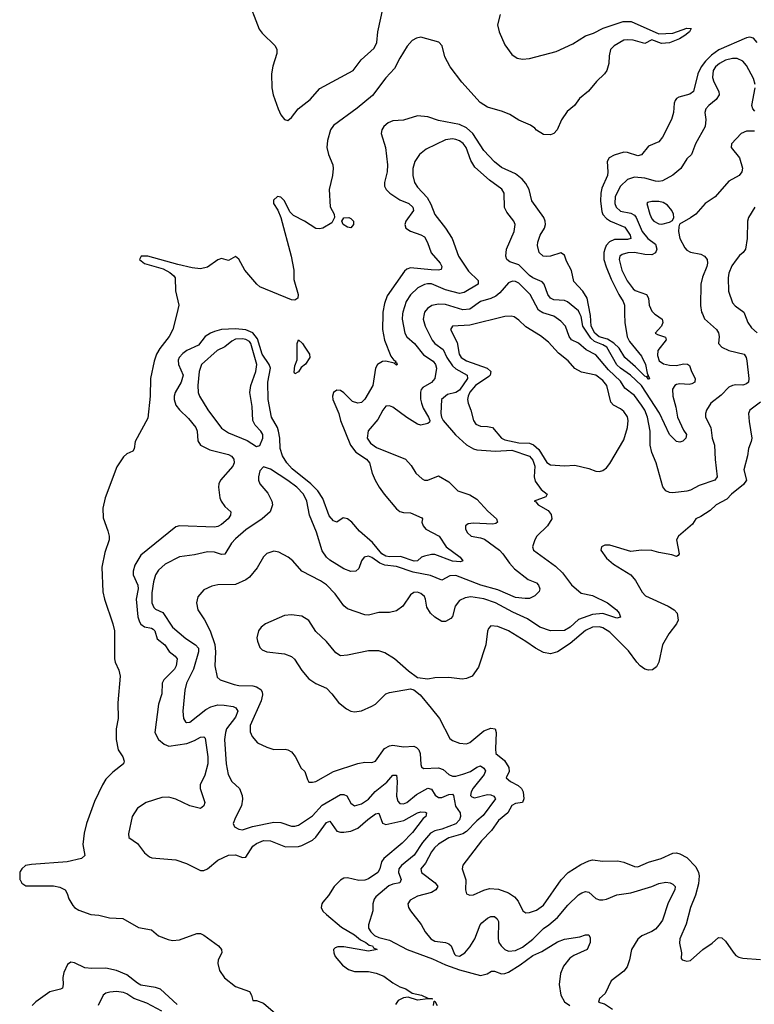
# Model space of a CAD drawing. Header units: inches. Extents: x 1384664 to 1536621, y 460766 to 646467.
# Tile 93 of 256: x 1399997 to 1404195, y 546057 to 551680. Entities that reach past the tile are written whole.
import ezdxf

# ---------------------------------------------------------------- set-up
doc = ezdxf.new("R2010")
doc.units = ezdxf.units.IN
doc.header["$MEASUREMENT"] = 0
for name, color, linetype in [('B3594', 7, 'Continuous'), ('B4504', 7, 'Continuous'), ('B4505', 7, 'Continuous')]:
    doc.layers.add(name, color=color, linetype=linetype)

msp = doc.modelspace()

# ---------------------------------------------------------------- linework, layer by layer
at = {"layer": 'B3594', "color": 5, "elevation": 580}
msp.add_lwpolyline([(1400000, 546814.9), (1399997.3, 546810), (1399998.8, 546770), (1400000, 546767.6)], dxfattribs=at)
at = {"layer": 'B4504', "color": 5}
for points, elevation in [([(1400894.8, 550000), (1400873.2, 549910), (1400850.7, 549870), (1400797.6, 549802.4), (1400779.7, 549770), (1400765.3, 549730), (1400745, 549630), (1400743.3, 549530), (1400730, 549404.7), (1400657.2, 549270), (1400651.3, 549228.7), (1400644.7, 549215.3), (1400610, 549200.5), (1400590, 549183.5), (1400553.3, 549126.7), (1400486.4, 548950), (1400472.9, 548890), (1400474.9, 548834.9), (1400500.8, 548760.8), (1400509.2, 548730), (1400509.3, 548710), (1400483.3, 548636.7), (1400467.3, 548552.7), (1400472.8, 548412.8), (1400481.4, 548370), (1400529.5, 548230), (1400538.5, 548190), (1400539.3, 548030), (1400542.7, 548010), (1400564.5, 547964.5), (1400571.1, 547930), (1400557.8, 547777.8), (1400560.8, 547690), (1400549.3, 547630), (1400548.5, 547568.5), (1400560.6, 547510), (1400586, 547470), (1400594.6, 547445.4), (1400590.4, 547430), (1400530, 547383.1), (1400490, 547342.4), (1400470, 547310.9), (1400424.7, 547215.3), (1400379.1, 547090), (1400365.9, 547034.1), (1400357.8, 546970), (1400370, 546907.6), (1400350.3, 546890), (1400268.9, 546870), (1400064.1, 546855.9), (1400031, 546849), (1400008.8, 546831.2), (1400000, 546814.9)], 580), ([(1402072.1, 550000), (1402070.8, 549910), (1402082.9, 549850), (1402118, 549758), (1402134.9, 549734.9), (1402146, 549730), (1402143.6, 549723.6), (1402150, 549722), (1402154.8, 549710), (1402150, 549706), (1402138, 549718), (1402090, 549729.7), (1402070, 549727.8), (1402042, 549710), (1402030.3, 549689.7), (1402014.9, 549590), (1401970, 549512.6), (1401950, 549493.8), (1401930, 549489.9), (1401900, 549500), (1401850, 549548.8), (1401830, 549562.3), (1401810, 549564.1), (1401791.5, 549550), (1401785.3, 549530), (1401786.6, 549510), (1401821.3, 549430), (1401830.2, 549390), (1401887.2, 549250), (1401918.4, 549210), (1401978.8, 549170), (1401995.6, 549150), (1402011.6, 549090), (1402028.8, 549050), (1402051, 549010), (1402080.6, 548970), (1402150, 548887.2), (1402170, 548870.3), (1402190, 548864.6), (1402230, 548863.2), (1402295.4, 548835.4), (1402299.5, 548830), (1402296.2, 548810), (1402302.3, 548790), (1402318.4, 548770), (1402393.7, 548730), (1402434, 548670), (1402514, 548610), (1402530.3, 548589.7), (1402516.1, 548583.9), (1402470, 548587), (1402370, 548625), (1402350, 548625.2), (1402310, 548615.9), (1402293.7, 548610), (1402270.6, 548589.4), (1402251.6, 548588.4), (1402173.4, 548613.4), (1402110, 548612.1), (1402090, 548616.1), (1402066.4, 548630), (1402014.2, 548694.2), (1401939.6, 548759.6), (1401895, 548810), (1401870, 548829.8), (1401845.9, 548834.1), (1401810, 548811.1), (1401790, 548817.2), (1401766.3, 548846.3), (1401730, 548944.8), (1401700.3, 548990), (1401661.8, 549030), (1401554.7, 549114.7), (1401523.8, 549150), (1401498.7, 549190), (1401486.3, 549230), (1401484.6, 549290), (1401477.2, 549330), (1401470, 549350.6), (1401435.9, 549410), (1401418, 549510), (1401415.7, 549610), (1401430.6, 549690), (1401423.6, 549710), (1401383.5, 549770), (1401356.4, 549856.4), (1401330, 549891.7), (1401290, 549907.9), (1401230, 549915), (1401150, 549910.9), (1401110, 549899.8), (1401086.8, 549890), (1401058.1, 549870), (1401018.3, 549821.7), (1400952.4, 549790), (1400930, 549773.2), (1400908.5, 549750), (1400903.8, 549736.2), (1400905.4, 549710), (1400931.7, 549650), (1400920.5, 549610), (1400885.8, 549550), (1400879.5, 549530), (1400879.5, 549510), (1400890, 549479.2), (1400910, 549451), (1400962.1, 549402.1), (1401003.5, 549350), (1401010.7, 549330), (1401015.4, 549275.4), (1401031.3, 549250), (1401083.5, 549223.5), (1401190, 549196.4), (1401207.3, 549187.3), (1401221.8, 549170), (1401222.7, 549150), (1401214.8, 549130), (1401145.4, 549050), (1401135.4, 549030), (1401133.7, 549010), (1401141.7, 548950), (1401148.6, 548930), (1401170, 548900.2), (1401204.2, 548870), (1401202.8, 548850), (1401188.1, 548830), (1401150, 548796.8), (1401130, 548785.7), (1401110, 548782.4), (1400911.3, 548788.7), (1400890, 548784), (1400690, 548621.1), (1400654.8, 548565.2), (1400645.2, 548530), (1400645.1, 548510), (1400671.9, 548450), (1400673.5, 548430), (1400663.3, 548370), (1400672.7, 548270), (1400681.9, 548241.9), (1400690, 548227.8), (1400710, 548212.6), (1400750, 548205.8), (1400759.7, 548199.7), (1400769.1, 548189.1), (1400783.3, 548143.3), (1400827.6, 548110), (1400851.1, 548071.1), (1400885.5, 548045.5), (1400896.3, 548030), (1400892.3, 547990), (1400882.2, 547970), (1400820.5, 547910), (1400810.8, 547890), (1400809, 547830), (1400791.3, 547770), (1400769.6, 547609.6), (1400790, 547569.4), (1400822.2, 547542.2), (1400850, 547531.8), (1400952.8, 547547.2), (1400997.2, 547562.8), (1401030, 547581.5), (1401050, 547584.6), (1401056.6, 547576.6), (1401073.3, 547470), (1401072.7, 547430), (1401055.2, 547364.8), (1401029.5, 547310), (1401029.5, 547290), (1401055.8, 547210), (1401048.8, 547190), (1401030, 547174.7), (1400970, 547190.4), (1400890, 547227.9), (1400850, 547239.7), (1400810, 547238.7), (1400719.5, 547210), (1400670, 547176.4), (1400641, 547130), (1400619, 547030), (1400622, 547010), (1400670, 546974.6), (1400710, 546921.6), (1400738.3, 546898.3), (1400753.3, 546893.3), (1400890, 546881.3), (1400950, 546861.5), (1401030, 546821.5), (1401050, 546820.8), (1401070, 546831.3), (1401130, 546879.3), (1401190, 546908.7), (1401230, 546910.7), (1401270, 546895.8), (1401290, 546896.9), (1401330, 546960.1), (1401350, 546975.6), (1401390, 546991.5), (1401430, 546991.3), (1401517, 546957), (1401590, 546957.5), (1401610, 546963.3), (1401670, 546994.1), (1401690, 547010.7), (1401750, 547095), (1401770, 547102.8), (1401810, 547045.6), (1401830, 547039), (1401850, 547039), (1401890, 547046), (1401930, 547062.4), (1401986.9, 547113.1), (1402030, 547144.4), (1402050, 547148.9), (1402071.4, 547091.4), (1402090, 547083.1), (1402193.1, 547106.9), (1402270, 547150.1), (1402290, 547156.6), (1402313.9, 547153.9), (1402321.3, 547150), (1402318.9, 547130), (1402302.2, 547117.8), (1402242.6, 547037.4), (1402182, 546978), (1402078.4, 546890), (1402065.5, 546870), (1402056.1, 546830), (1402044.2, 546810), (1401990, 546773.6), (1401970, 546765.4), (1401936.2, 546763.8), (1401870, 546778.6), (1401850, 546776.7), (1401830, 546765.1), (1401794.4, 546730), (1401762.5, 546677.5), (1401730, 546641.1), (1401723.3, 546630), (1401720.8, 546610), (1401729.5, 546589.5), (1401750, 546570.1), (1401836.6, 546496.6), (1401910, 546452.7), (1401944.6, 546424.6), (1401975.8, 546410), (1401995, 546395), (1402013.1, 546390), (1402019, 546379), (1402041, 546370), (1401990, 546359.7), (1401850, 546385.1), (1401815.6, 546384.4), (1401800.5, 546379.5), (1401790.5, 546370), (1401791.8, 546350), (1401800.3, 546330), (1401841.3, 546281.3), (1401876, 546256), (1401910, 546244.1), (1401990, 546244), (1402035.1, 546235.1), (1402078, 546218), (1402130, 546179.5), (1402170, 546156.3), (1402204.5, 546144.5), (1402239.8, 546119.8), (1402294, 546110), (1402330, 546091.3), (1402354, 546090), (1402354, 546086), (1402330, 546088.7), (1402270, 546081.2), (1402218, 546098), (1402190, 546094), (1402160.7, 546079.2), (1402144.4, 546055.6)], 620), ([(1402185.2, 550000), (1402183.4, 549970), (1402197.9, 549890), (1402209.2, 549869.2), (1402253, 549830), (1402305.1, 549765.1), (1402360.2, 549730), (1402374.3, 549710), (1402378.4, 549690), (1402368.7, 549630), (1402350, 549607.7), (1402300.3, 549579.7), (1402291.8, 549568.2), (1402287.9, 549552.1), (1402287.1, 549512.9), (1402292.5, 549490), (1402302.2, 549462.2), (1402333.9, 549410), (1402340.8, 549390), (1402338.6, 549381.4), (1402330, 549373.3), (1402290, 549365.1), (1402270, 549369.7), (1402210, 549407.5), (1402130, 549466.3), (1402110, 549473.9), (1402090, 549472.3), (1402072.1, 549450), (1402043.4, 549396.6), (1401987.8, 549332.2), (1401983.2, 549290), (1402001.1, 549261.1), (1402036.8, 549236.8), (1402201.3, 549170), (1402234.4, 549134.4), (1402260.4, 549090), (1402297.1, 549057.1), (1402310, 549050.3), (1402330, 549050.3), (1402390, 549074.8), (1402450, 549039.8), (1402500.3, 548990), (1402570, 548967.1), (1402610, 548940.7), (1402672.5, 548872.5), (1402721.1, 548830), (1402727.7, 548810), (1402717.5, 548802.5), (1402701.1, 548798.9), (1402590, 548804.8), (1402560.2, 548799.8), (1402544.6, 548790), (1402544.4, 548770), (1402555.6, 548750), (1402578, 548730), (1402630, 548721.2), (1402652.8, 548712.8), (1402739.3, 548650), (1402759, 548630), (1402795.6, 548575.6), (1402824.6, 548544.6), (1402902, 548482), (1402950, 548463), (1402961.6, 548450), (1402970.4, 548430), (1402966.2, 548413.8), (1402940.7, 548390), (1402910, 548375.1), (1402886.2, 548373.8), (1402830, 548380.8), (1402730, 548422.9), (1402632.1, 548450), (1402490, 548505), (1402455.7, 548504.3), (1402410, 548478.8), (1402344.9, 548504.9), (1402245.1, 548525.1), (1402150, 548556.3), (1402084.5, 548564.5), (1402055.4, 548575.4), (1402010, 548607.8), (1401990, 548615.6), (1401966, 548610), (1401951.3, 548588.7), (1401934.5, 548545.5), (1401917.3, 548530), (1401890, 548528.9), (1401850, 548543.4), (1401770, 548593.7), (1401750, 548610.7), (1401725.9, 548645.9), (1401693, 548753), (1401653.2, 548850), (1401637.8, 548930), (1401619.8, 548970), (1401581.4, 549010), (1401530, 549049.1), (1401430, 549113.3), (1401390, 549126.6), (1401370, 549104), (1401361.1, 549070), (1401362.6, 549050), (1401370.4, 549030), (1401415.1, 548975.1), (1401438, 548930), (1401442, 548910), (1401428, 548870), (1401382.6, 548830), (1401290, 548766.6), (1401230, 548714.8), (1401207.7, 548690), (1401170, 548628.2), (1401150, 548625.6), (1401110, 548638.7), (1401070, 548640.2), (1400996.5, 548623.5), (1400910, 548611.5), (1400829.6, 548570.4), (1400790, 548536.4), (1400772.8, 548510), (1400761.7, 548470), (1400753.1, 548406.9), (1400752.3, 548350), (1400763.1, 548323.1), (1400773.6, 548313.6), (1400815.2, 548295.2), (1400870, 548211), (1400946.8, 548146.8), (1401002.2, 548110), (1401018.7, 548090), (1401019.9, 548070), (1400991.2, 547970), (1400950.9, 547890), (1400940.5, 547850), (1400930.2, 547730.2), (1400934.3, 547690), (1400944.9, 547670), (1400950, 547666.5), (1400970, 547668.4), (1401060.2, 547739.8), (1401090, 547755), (1401130, 547766.4), (1401166.1, 547766.1), (1401216.8, 547756.8), (1401233.1, 547750), (1401243.2, 547730), (1401230, 547697.2), (1401179.5, 547630), (1401172.5, 547610), (1401167.9, 547570), (1401177.1, 547430), (1401188.2, 547370), (1401210.2, 547330.2), (1401254, 547290), (1401269.2, 547250), (1401271.4, 547228.6), (1401265.5, 547190), (1401230, 547123.7), (1401217.6, 547090), (1401224.9, 547070), (1401250, 547056.5), (1401270, 547053.8), (1401328, 547072), (1401450, 547097.9), (1401490, 547095), (1401550, 547074.5), (1401570, 547073.7), (1401590, 547079.3), (1401670, 547132.7), (1401726.3, 547193.7), (1401830, 547254.1), (1401850, 547255.7), (1401866.6, 547246.6), (1401890, 547204.6), (1401910, 547191.2), (1401950, 547200.9), (1401990, 547228.7), (1402028, 547272), (1402094.5, 547325.5), (1402130, 547365.5), (1402150, 547364.9), (1402154.4, 547330), (1402150, 547246), (1402157.9, 547217.9), (1402170, 547203.9), (1402190, 547201.8), (1402210, 547208.7), (1402265.5, 547254.5), (1402330, 547290.8), (1402350, 547286), (1402371.4, 547251.4), (1402390, 547238.1), (1402410, 547238), (1402450, 547254.8), (1402470, 547256.8), (1402477.1, 547250), (1402488.2, 547188.2), (1402514.5, 547150), (1402516.8, 547130), (1402510.1, 547110), (1402490, 547087.9), (1402410, 547057.7), (1402370, 547048.2), (1402345, 547035), (1402298.8, 546981.2), (1402250.6, 546909.4), (1402179.6, 546850), (1402164.4, 546830), (1402161.6, 546810), (1402177.7, 546770), (1402169.5, 546750.5), (1402130, 546742.3), (1402107.3, 546732.7), (1402032.2, 546670), (1402022.7, 546657.3), (1402014.7, 546630), (1402015, 546590), (1401991, 546510), (1401991, 546491), (1402003.5, 546470), (1402025.7, 546450), (1402050, 546437.6), (1402110, 546422.6), (1402211.6, 546370), (1402356.4, 546316.4), (1402430, 546281.4), (1402510, 546253.1), (1402630, 546222.1), (1402668.5, 546230), (1402693.4, 546246.6), (1402710, 546246.9), (1402750, 546231.6), (1402770, 546231.9), (1402790, 546240.1), (1402857.1, 546282.9), (1402930, 546335.1), (1402980.7, 546359.3), (1403070, 546413.4), (1403110, 546429), (1403198, 546442), (1403230, 546454.4), (1403250, 546454), (1403257.1, 546437.1), (1403256.4, 546410), (1403239.1, 546370), (1403163.8, 546336.2), (1403140.3, 546319.7), (1403105.3, 546274.7), (1403087, 546233), (1403080.9, 546170), (1403090.1, 546110), (1403110.6, 546070.6), (1403141.6, 546050)], 640), ([(1402309.4, 550000), (1402303.2, 549970), (1402313.8, 549930), (1402354, 549850), (1402369.7, 549829.7), (1402416.7, 549796.7), (1402438.2, 549750), (1402470, 549703.4), (1402490, 549685.7), (1402554.4, 549650), (1402556.1, 549630), (1402510, 549563.4), (1402490, 549550.5), (1402441.1, 549538.8), (1402407.7, 549510), (1402404.7, 549430), (1402407.2, 549410), (1402417.3, 549390), (1402488.2, 549308.2), (1402550, 549251.9), (1402590, 549228.4), (1402610, 549222.7), (1402716.3, 549216.3), (1402810, 549221.4), (1402910, 549188), (1402930, 549164.9), (1402941.3, 549130), (1402937.8, 549070), (1402943.7, 549043.7), (1402976.9, 548996.9), (1403011.3, 548970), (1403004.7, 548955.3), (1402938, 548930), (1402947.1, 548927.1), (1402959.3, 548910), (1403016.3, 548876.3), (1403034.4, 548854.4), (1403038.8, 548830), (1403013.4, 548790), (1402952.9, 548730), (1402940.3, 548710), (1402927, 548670), (1402934, 548650), (1403059.7, 548559.7), (1403100, 548520), (1403150, 548453.2), (1403205.6, 548405.6), (1403270, 548391.1), (1403355.6, 548350), (1403408.2, 548310), (1403423.2, 548290), (1403430, 548267.3), (1403410, 548261.1), (1403330, 548288.2), (1403270, 548283.9), (1403190, 548253.6), (1403142.7, 548210), (1403110, 548191.7), (1403030, 548189.9), (1402970, 548210.4), (1402898.2, 548258.2), (1402815.5, 548295.5), (1402715.3, 548350), (1402650, 548372.9), (1402576.2, 548383.8), (1402542.3, 548377.7), (1402510, 548362.5), (1402485.1, 548330), (1402470, 548272.3), (1402460.4, 548259.6), (1402430, 548242.4), (1402410, 548242.4), (1402370, 548266.9), (1402345.7, 548290), (1402324.5, 548324.5), (1402317.2, 548370), (1402310, 548386.6), (1402290, 548402.4), (1402270, 548409.6), (1402250, 548409.4), (1402230, 548395.1), (1402186, 548330), (1402150, 548303.5), (1402110, 548294), (1402050, 548295), (1401990, 548278.5), (1401970, 548281.8), (1401870, 548315.4), (1401850, 548331.6), (1401800.8, 548400.8), (1401750, 548451.8), (1401715.4, 548475.4), (1401610, 548529.7), (1401558.3, 548590), (1401531.6, 548610), (1401478.2, 548638.2), (1401450, 548644.2), (1401410, 548630.9), (1401390, 548612.6), (1401354.7, 548550), (1401310, 548496.4), (1401290, 548480.8), (1401230, 548454.8), (1401130, 548452.2), (1401095.1, 548444.9), (1401050, 548422.9), (1401016.2, 548383.8), (1401007, 548350), (1401014.9, 548310), (1401053.4, 548253.4), (1401086.5, 548190), (1401112.4, 548112.4), (1401115.8, 548070), (1401113, 547990), (1401125.5, 547925.5), (1401142, 547910), (1401223.2, 547883.2), (1401250, 547878.2), (1401330, 547875.5), (1401350.1, 547870.1), (1401374.6, 547854.6), (1401382, 547842), (1401385.1, 547825.1), (1401377.5, 547790), (1401314.5, 547650), (1401313.8, 547613.8), (1401325.6, 547585.6), (1401355.5, 547550), (1401410, 547524.9), (1401450, 547512.2), (1401513.5, 547513.5), (1401530, 547510.4), (1401550, 547499.3), (1401571.5, 547471.6), (1401606.3, 547406.3), (1401626.7, 547386.7), (1401641.1, 547341.1), (1401650, 547326.4), (1401670, 547324.6), (1401690, 547329.1), (1401790, 547387.1), (1401930, 547432), (1401970, 547439.7), (1402010, 547438.3), (1402030, 547445.7), (1402081.9, 547518.1), (1402110, 547532.6), (1402130, 547536.3), (1402190, 547526.8), (1402250, 547531), (1402264.3, 547524.3), (1402278.9, 547510), (1402286.4, 547490), (1402290, 547426.8), (1402293.7, 547413.7), (1402303.9, 547403.9), (1402390, 547408), (1402417.6, 547397.6), (1402450, 547369.4), (1402470, 547359.2), (1402490, 547358.8), (1402530, 547370.6), (1402572.8, 547387.2), (1402610, 547410.9), (1402630, 547418.2), (1402650, 547405.3), (1402658.7, 547390), (1402651.8, 547370), (1402588.1, 547291.9), (1402577.1, 547270), (1402573.4, 547250), (1402581.2, 547241.2), (1402596.1, 547236.1), (1402670, 547254.1), (1402690, 547253.2), (1402706.3, 547246.3), (1402715.6, 547230), (1402645.8, 547134.2), (1402610, 547104.6), (1402550, 547043.7), (1402529.5, 547030.5), (1402450, 547007), (1402390, 546971.7), (1402367.7, 546950), (1402350, 546927), (1402317, 546863), (1402290.2, 546830), (1402293.8, 546810), (1402372.1, 546750), (1402387.3, 546730), (1402375.9, 546710), (1402350, 546694.7), (1402270, 546674), (1402228.1, 546651.9), (1402215.3, 546630), (1402218.7, 546610), (1402230.3, 546590), (1402291.8, 546511.8), (1402313.7, 546470), (1402346.4, 546430), (1402370, 546418.2), (1402430.2, 546410.2), (1402450, 546402.6), (1402462.6, 546390), (1402482.4, 546342.4), (1402490, 546334.9), (1402510, 546332.2), (1402541.6, 546350), (1402570, 546384.2), (1402597.6, 546430), (1402627.7, 546510), (1402637.3, 546522.7), (1402670, 546548.3), (1402690, 546557.5), (1402710, 546557.6), (1402725.8, 546545.8), (1402733.2, 546530), (1402731.3, 546430), (1402736.1, 546410), (1402748, 546390), (1402770, 546369.3), (1402790, 546360.6), (1402830, 546365), (1402870, 546383.3), (1402930, 546428.6), (1402990, 546489.6), (1403021, 546510), (1403070, 546553.4), (1403130, 546623.5), (1403190, 546682), (1403210, 546694.3), (1403230, 546700.3), (1403250, 546697), (1403290, 546661.3), (1403310, 546653.8), (1403330, 546653.2), (1403350, 546657.3), (1403410, 546682.7), (1403490, 546694.3), (1403610.5, 546729.5), (1403650, 546746.2), (1403690, 546753.8), (1403714.8, 546750), (1403730, 546743.1), (1403743.1, 546730), (1403741.3, 546710), (1403703.8, 546636.2), (1403670, 546538), (1403652.3, 546510), (1403630, 546486.5), (1403610, 546472.2), (1403552.5, 546447.5), (1403530, 546429.8), (1403494.2, 546370), (1403482.2, 546310), (1403468.3, 546270), (1403450, 546245.3), (1403377.1, 546190), (1403342.3, 546117.7), (1403310.8, 546090), (1403304.4, 546070), (1403338.9, 546058.9), (1403383.9, 546030)], 660), ([(1403898.5, 550000), (1403910, 549972.2), (1403978.5, 549910), (1403990, 549892.2), (1403993.4, 549870), (1403990.3, 549830), (1404008.8, 549810), (1404050, 549790.2), (1404137.3, 549770), (1404148.2, 549750), (1404151.8, 549731.8), (1404164.4, 549630), (1404161.1, 549610), (1404150, 549599.7), (1404130, 549592.8), (1404090, 549594.7), (1404070, 549591.5), (1404050, 549581.7), (1404005.1, 549534.9), (1403947.3, 549490), (1403921.8, 549450), (1403915.5, 549430), (1403915.5, 549410), (1403945.8, 549350), (1403955.2, 549290), (1403968.3, 549250), (1403971.2, 549168.8), (1403983.7, 549070), (1403970.4, 549049.6), (1403880, 549020), (1403830, 548993), (1403810, 548987.2), (1403730, 548978.4), (1403710, 548980.2), (1403689.4, 548989.4), (1403672.4, 549012.4), (1403635.1, 549150), (1403609, 549209), (1403600.7, 549250), (1403599.8, 549330), (1403584.7, 549410), (1403569.3, 549450), (1403550, 549479), (1403510, 549534.1), (1403455.9, 549575.9), (1403430, 549615.5), (1403361.1, 549681.1), (1403290, 549765), (1403234.6, 549794.6), (1403190, 549832.2), (1403150, 549851.5), (1403136.5, 549870), (1403115.9, 549930), (1403090, 549957.5), (1403050, 549986.1), (1403005.5, 550000)], 660), ([(1403625.4, 550000), (1403630, 549995.3), (1403668.9, 549968.9), (1403673.1, 549950), (1403664.6, 549930), (1403628.4, 549890), (1403641.3, 549881.3), (1403686.9, 549866.9), (1403691.5, 549851.6), (1403644.6, 549790), (1403641.5, 549761.5), (1403652.2, 549732.2), (1403675.4, 549715.4), (1403710, 549706.2), (1403750, 549705.2), (1403790, 549714.4), (1403813.4, 549713.4), (1403824.5, 549704.5), (1403835.6, 549670), (1403858, 549630), (1403854.4, 549610), (1403839, 549601), (1403823.7, 549596.3), (1403770, 549599.8), (1403750, 549596.5), (1403740.3, 549590), (1403727, 549570), (1403728.7, 549530), (1403747.4, 549467.4), (1403756.8, 549410), (1403790, 549336.2), (1403807.1, 549310), (1403804.7, 549290), (1403786.7, 549273.3), (1403770, 549267.8), (1403750, 549271.1), (1403711.4, 549310), (1403653.1, 549433.1), (1403551.3, 549591.3), (1403488, 549650), (1403430, 549689.6), (1403410, 549709.5), (1403352.9, 549810), (1403330, 549823.8), (1403282.2, 549842.2), (1403260.5, 549860.5), (1403214.5, 549930), (1403205.3, 549985.3), (1403198.4, 550000)], 640), ([(1403454, 550000), (1403454.4, 549950), (1403468.7, 549868.7), (1403482.8, 549842.8), (1403550, 549758.6), (1403573.5, 549710), (1403582.1, 549662.1), (1403596.4, 549630), (1403593.1, 549626.9), (1403590, 549627.2), (1403582.9, 549637.1), (1403585.2, 549645.2), (1403578.9, 549641.1), (1403570, 549643.2), (1403516.9, 549696.9), (1403455, 549750), (1403423.3, 549803.3), (1403392.9, 549832.9), (1403356.2, 549856.2), (1403309, 549869), (1403284.3, 549890), (1403263.8, 549930), (1403258.5, 549990), (1403256.7, 550000)], 620), ([(1404138.7, 550000), (1404158.9, 549950), (1404179.2, 549919.2), (1404211.9, 549891.9)], 680), ([(1404230, 549495.5), (1404170.3, 549450), (1404162.8, 549430), (1404165.4, 549385.4), (1404181.1, 549290), (1404178, 549270), (1404161.7, 549230), (1404156.9, 549190), (1404136, 549110), (1404150.1, 549049.9), (1404134.3, 549025.7), (1404064.4, 548970), (1404039, 548941), (1403977.6, 548910), (1403943.5, 548876.5), (1403890, 548842.4), (1403861, 548830), (1403841.4, 548798.6), (1403761, 548730), (1403750.7, 548709.3), (1403764.9, 548630), (1403759.9, 548620.1), (1403750, 548615.1), (1403724.5, 548624.5), (1403650, 548636.4), (1403610, 548648.3), (1403550.3, 548649.7), (1403490, 548643.5), (1403370, 548678.4), (1403341.6, 548678.4), (1403321, 548670), (1403317.3, 548650), (1403350, 548604), (1403390.8, 548570), (1403488.9, 548508.9), (1403516.2, 548476.2), (1403554.6, 548410), (1403573.4, 548390), (1403702.6, 548330), (1403736.4, 548310), (1403754.9, 548290), (1403759.3, 548250), (1403750.4, 548230), (1403707, 548173), (1403670.2, 548110), (1403650.2, 548010), (1403635.4, 547984.6), (1403613.2, 547966.8), (1403590, 547964.4), (1403570, 547970.5), (1403542.2, 547990), (1403523, 548010), (1403476.4, 548076.4), (1403370, 548181.9), (1403330, 548206.7), (1403310, 548211.7), (1403270, 548209.9), (1403230, 548191.7), (1403142.7, 548117.3), (1403070.1, 548069.9), (1403030, 548058.2), (1402990, 548066.2), (1402944, 548090), (1402890, 548128.8), (1402790, 548189.7), (1402730, 548213.5), (1402690, 548218), (1402676.1, 548203.9), (1402670, 548188.7), (1402660.8, 548110), (1402618.6, 547981.4), (1402582, 547930), (1402550, 547916.9), (1402525.4, 547914.6), (1402450, 547922.6), (1402370, 547920.7), (1402330, 547914.5), (1402270, 547922), (1402219.3, 547959.3), (1402138.4, 548030), (1402083.3, 548063.3), (1402050, 548076.4), (1401990, 548076.4), (1401870, 548051.1), (1401830, 548046.9), (1401803.9, 548063.9), (1401750, 548128), (1401690, 548186.3), (1401650, 548247.8), (1401610, 548272.6), (1401550, 548281.3), (1401510, 548276.4), (1401402, 548230), (1401376.4, 548210), (1401361.3, 548190), (1401352.2, 548150), (1401355.8, 548130), (1401370, 548094), (1401382, 548082), (1401410, 548070.4), (1401510, 548058.3), (1401550, 548042.6), (1401567.3, 548027.3), (1401610, 547963), (1401650, 547914.9), (1401689, 547889), (1401750, 547862.4), (1401781.3, 547830), (1401819.6, 547779.6), (1401864.2, 547744.2), (1401890, 547730.4), (1401910, 547727), (1401950, 547732.2), (1402010, 547759.5), (1402030, 547770.5), (1402089.3, 547830), (1402110, 547838.4), (1402230, 547858), (1402250, 547852), (1402284.9, 547824.9), (1402348.6, 547748.6), (1402395.5, 547690), (1402454.6, 547574.6), (1402470, 547563.8), (1402510, 547548.9), (1402550, 547543.6), (1402570, 547551.5), (1402650, 547618.2), (1402690, 547634.5), (1402714.9, 547630), (1402720.6, 547610), (1402715.6, 547515.6), (1402719, 547490), (1402768.3, 547448.3), (1402792.8, 547410), (1402793.4, 547386.6), (1402777.3, 547350), (1402801.5, 547330), (1402846.7, 547306.7), (1402865.3, 547290), (1402873.5, 547270), (1402878.4, 547230), (1402870.1, 547209.9), (1402830, 547203.2), (1402810, 547191.3), (1402785.9, 547150), (1402733.1, 547106.9), (1402693.7, 547050), (1402636.9, 546990), (1402529.1, 546850.9), (1402525.7, 546830), (1402547.4, 546767.4), (1402544.2, 546710), (1402550, 546687.3), (1402570, 546679.3), (1402590, 546682.6), (1402650, 546709.3), (1402682.4, 546717.6), (1402733.5, 546713.5), (1402790, 546693), (1402824.9, 546670), (1402846.4, 546646.4), (1402871.6, 546591.6), (1402890, 546579.5), (1402910, 546580.9), (1402950, 546593.8), (1402990, 546622.8), (1403092.3, 546767.7), (1403130.8, 546809.2), (1403204.2, 546855.8), (1403250, 546876.8), (1403270, 546882.1), (1403330, 546874.6), (1403415.8, 546875.8), (1403448.7, 546868.7), (1403510, 546843.2), (1403530, 546841.6), (1403590, 546869.3), (1403662.9, 546890), (1403730, 546919.7), (1403750, 546921.3), (1403770, 546916.9), (1403810, 546895.6), (1403861.1, 546841.1), (1403877, 546810), (1403880.8, 546790), (1403875.4, 546744.6), (1403859, 546681), (1403830.2, 546610), (1403805.5, 546514.6), (1403768.7, 546430), (1403766.9, 546406.9), (1403778.8, 546350), (1403778, 546318), (1403782, 546310), (1403810, 546302.8), (1403830, 546307.3), (1403900.9, 546370), (1403953.9, 546406.1), (1403990, 546439.3), (1404010, 546437.1), (1404030, 546417.1), (1404073.7, 546353.7), (1404090, 546335.5), (1404106.3, 546326.3), (1404130, 546320.3), (1404230, 546313.4)], 680), ([(1400000, 546767.6), (1400009.3, 546749.3), (1400032.9, 546732.9), (1400190, 546733.1), (1400226.6, 546726.6), (1400256.6, 546710), (1400268.6, 546690), (1400278.7, 546658.7), (1400301.2, 546621.2), (1400310.3, 546610), (1400334.5, 546594.5), (1400403.1, 546570), (1400450, 546565.9), (1400510, 546551.3), (1400587.4, 546547.4), (1400675.9, 546495.9), (1400750, 546482), (1400790, 546447.8), (1400846.5, 546426.5), (1400870, 546421.2), (1400910, 546424.7), (1401010, 546461.8), (1401030, 546460.3), (1401050, 546450.9), (1401133.2, 546390), (1401150.1, 546370), (1401151.7, 546350), (1401132.1, 546310), (1401128.9, 546290), (1401139.5, 546250), (1401168.4, 546208.4), (1401230, 546159.3), (1401310, 546130.4), (1401321.3, 546110), (1401330, 546078), (1401350, 546078), (1401390, 546063.6), (1401473.3, 545993.3)], 580), ([(1400896.6, 546056.6), (1400802.4, 546142.4), (1400773.5, 546153.5), (1400690, 546167), (1400670, 546177), (1400610, 546225.2), (1400549.9, 546250), (1400490, 546263.4), (1400410, 546261.2), (1400370, 546265.3), (1400310, 546293.3), (1400290, 546296.9), (1400270, 546283.6), (1400250, 546238.7), (1400244.2, 546210), (1400246.7, 546170), (1400242.3, 546150), (1400230, 546142.6), (1400170, 546128.4), (1400090, 546071.8), (1400069.2, 546050)], 580), ([(1400810, 546017.8), (1400723.5, 546063.5), (1400650.4, 546090.4), (1400610, 546117.5), (1400590, 546125.2), (1400550.7, 546129.3), (1400513.3, 546126.7), (1400490, 546120.5), (1400475.2, 546110), (1400446.5, 546050)], 620), ([(1402362, 546050), (1402366, 546074), (1402370, 546074), (1402382, 546050)], 620)]:
    msp.add_lwpolyline(points, dxfattribs=dict(at, elevation=elevation))
for points, elevation in [([(1402806.4, 549986.4), (1402770, 549984.8), (1402570, 549935.3), (1402470, 549929.4), (1402459.5, 549910), (1402496.3, 549836.3), (1402508, 549770), (1402519.8, 549750), (1402550, 549731.8), (1402669.3, 549690), (1402688.9, 549670), (1402686, 549650), (1402678.7, 549641.3), (1402601.8, 549590), (1402570, 549552.2), (1402560.6, 549530), (1402556.8, 549510), (1402560.4, 549490), (1402575.8, 549450), (1402590.1, 549390.1), (1402603.2, 549370), (1402630, 549358.3), (1402670, 549357.2), (1402698.7, 549350), (1402751, 549290), (1402770, 549280.8), (1402850, 549263.6), (1402910, 549262.2), (1402932.8, 549252.8), (1402964.7, 549224.7), (1403010, 549150.1), (1403030, 549138.1), (1403110, 549132.7), (1403170, 549135.6), (1403250, 549116.5), (1403290, 549102.2), (1403310, 549099.7), (1403330, 549105.4), (1403350, 549119.7), (1403370, 549144.6), (1403450, 549279.5), (1403470.5, 549350), (1403473.5, 549390), (1403470, 549411.1), (1403450, 549442.5), (1403430, 549458.4), (1403390, 549479), (1403375.5, 549495.5), (1403351.9, 549590), (1403330, 549619.9), (1403290, 549648.8), (1403207.7, 549667.7), (1403170, 549687.8), (1403131, 549731), (1403076.2, 549776.2), (1403018.2, 549838.2), (1402973.8, 549873.8), (1402890, 549925.7), (1402850, 549964.5), (1402822.3, 549982.3)], 680), ([(1401270, 549856.6), (1401230, 549854.4), (1401210, 549844.5), (1401170, 549812.4), (1401125.8, 549790), (1401036.9, 549710), (1401023.5, 549670), (1401014.8, 549590), (1401017.1, 549550), (1401024.5, 549530), (1401072.4, 549452.4), (1401150, 549347.6), (1401190, 549320.7), (1401296.6, 549276.6), (1401350, 549241.6), (1401370, 549247.3), (1401387.4, 549290), (1401386.8, 549310), (1401374.8, 549330), (1401343.6, 549363.6), (1401329.8, 549390), (1401324.9, 549470), (1401313, 549550), (1401317.5, 549590), (1401346.9, 549670), (1401352, 549710), (1401317.6, 549830), (1401310, 549842), (1401290, 549853)], 640), ([(1401570, 549657.2), (1401566.3, 549666.3), (1401570, 549702.8), (1401582.8, 549737.2), (1401582.9, 549830), (1401590, 549850.6), (1401614.1, 549830), (1401627.3, 549810), (1401652.6, 549770), (1401654.4, 549750), (1401630, 549711.8), (1401606.5, 549693.5), (1401590, 549669.6)], 580)]:
    msp.add_lwpolyline(points, close=True, dxfattribs=dict(at, elevation=elevation))
at = {"layer": 'B4505', "color": 5}
for points, elevation in [([(1401295.9, 551810), (1401365.9, 551625.9), (1401382.6, 551602.6), (1401456.5, 551530), (1401467.6, 551510), (1401466.5, 551486.5), (1401444.8, 551415.2), (1401436.4, 551370), (1401438.6, 551290), (1401445.2, 551250), (1401473.8, 551170), (1401490, 551136.5), (1401510, 551110.2), (1401530, 551103.6), (1401550, 551120.3), (1401588.2, 551170), (1401656.3, 551223.7), (1401712.6, 551287.4), (1401903.7, 551390), (1401948.6, 551451.4), (1402023.4, 551516.6), (1402037.7, 551550), (1402044.6, 551610), (1402073.4, 551750)], 580), ([(1402742, 551710), (1402727.1, 551650), (1402736.6, 551610), (1402770, 551536.9), (1402810, 551480.3), (1402839.3, 551459.3), (1402870, 551454.2), (1402910, 551459), (1403062.1, 551497.9), (1403158.7, 551541.3), (1403230, 551587.2), (1403276.3, 551603.7), (1403330.7, 551630.7), (1403446, 551670), (1403492, 551670), (1403650, 551598.7), (1403730, 551602.6), (1403810, 551631.8), (1403834.8, 551630), (1403824, 551610), (1403798.8, 551590), (1403766.8, 551570), (1403710, 551548), (1403664, 551544), (1403610, 551564), (1403570, 551544), (1403503.6, 551563.6), (1403470, 551565), (1403450, 551562.8), (1403394.9, 551530), (1403373.1, 551510), (1403365.7, 551474.3), (1403363.7, 551430), (1403351.8, 551390), (1403338.4, 551370), (1403292.8, 551327.2), (1403248.1, 551271.9), (1403196, 551230), (1403166.8, 551190), (1403125.2, 551154.8), (1403092.7, 551107.3), (1403067.7, 551050), (1403050, 551029.5), (1403030, 551022.7), (1402990, 551024.5), (1402950, 551048.3), (1402940.7, 551060.7), (1402917.1, 551077.1), (1402850, 551106.6), (1402798.1, 551138.1), (1402755.9, 551155.9), (1402670, 551180.5), (1402627.8, 551207.8), (1402523.6, 551323.6), (1402457.5, 551410), (1402427.4, 551467.4), (1402411.1, 551531.1), (1402391.6, 551551.6), (1402290, 551579.7), (1402264.9, 551575.1), (1402239.7, 551560.3), (1402211.9, 551528.1), (1402170, 551460.3), (1402139.8, 551400.2), (1402090, 551347.9), (1402012.5, 551247.5), (1401926, 551174), (1401790, 551074.7), (1401772.6, 551050), (1401756.8, 550990), (1401753.1, 550950), (1401761.5, 550910), (1401785.9, 550850), (1401788, 550830), (1401784.2, 550790), (1401766.4, 550710), (1401771.5, 550611.6), (1401794.3, 550570), (1401796.9, 550550), (1401780.6, 550519.4), (1401730, 550488.5), (1401710, 550484.5), (1401690, 550487.7), (1401624.4, 550530), (1401562.3, 550562.3), (1401541.7, 550581.7), (1401510, 550644.5), (1401490, 550667), (1401470, 550669.3), (1401447.3, 550650), (1401448.2, 550630), (1401472, 550592), (1401490.4, 550550), (1401548.4, 550330), (1401563.8, 550250), (1401564.1, 550195.9), (1401588.2, 550110), (1401587.6, 550090), (1401570, 550078), (1401550, 550079.4), (1401370, 550155), (1401352, 550170), (1401284.5, 550250), (1401250, 550312.6), (1401230, 550327.6), (1401190, 550304.5), (1401150, 550315.3), (1401130, 550307.7), (1401070, 550266.4), (1401030, 550257), (1400982.3, 550262.3), (1400901.1, 550281.1), (1400728.7, 550330), (1400691.5, 550328.5), (1400682.7, 550310), (1400710, 550287.9), (1400816.7, 550256.7), (1400855.6, 550235.6), (1400877.5, 550217.5), (1400885.3, 550205.3), (1400888.3, 550131.7), (1400906.8, 550050), (1400894.8, 550000)], 580), ([(1404210.7, 551550), (1404190, 551573.7), (1404170, 551579.2), (1404150, 551575.6), (1403992.4, 551507.6), (1403950, 551476.9), (1403916.2, 551443.8), (1403891.8, 551410), (1403871.6, 551370), (1403848.4, 551270), (1403826.4, 551253.6), (1403763.4, 551236.7), (1403750.2, 551229.8), (1403742, 551218), (1403736.7, 551203.3), (1403732.8, 551150), (1403722.2, 551110), (1403670, 551009.6), (1403650, 550983.1), (1403590, 550957.2), (1403550, 550907.7), (1403530, 550902.6), (1403470, 550922.2), (1403450, 550923.4), (1403393.5, 550906.5), (1403365.5, 550890), (1403354.7, 550870), (1403358.9, 550810), (1403355.3, 550790), (1403323.3, 550716.7), (1403317.6, 550690), (1403316.1, 550643.9), (1403324.5, 550584.5), (1403330, 550567.8), (1403350, 550543.9), (1403372.6, 550530), (1403455.1, 550495.1), (1403484.8, 550450), (1403488.9, 550431.1), (1403470, 550424.1), (1403396, 550424), (1403368.2, 550411.8), (1403349.3, 550390.7), (1403340.8, 550370), (1403336, 550350), (1403336.2, 550310), (1403347.9, 550267.9), (1403377.1, 550197.1), (1403420.4, 550110), (1403446.7, 550070), (1403453.6, 550050), (1403454, 550000)], 620), ([(1404199.9, 551310), (1404190, 551344.4), (1404150, 551418.8), (1404130, 551442.9), (1404097.3, 551457.3), (1404070, 551458.8), (1404030, 551448.5), (1403996.1, 551430), (1403972.6, 551410), (1403959.8, 551390), (1403957, 551350), (1403964.6, 551324.6), (1403993.2, 551270), (1403993.4, 551250), (1403976.5, 551223.5), (1403934.7, 551190), (1403918, 551170), (1403912.3, 551150), (1403917.8, 551110), (1403915, 551070), (1403858.5, 550970), (1403836, 550910), (1403810, 550885.1), (1403775.8, 550830), (1403730, 550792.8), (1403670, 550759.8), (1403650, 550754.8), (1403630, 550757), (1403570, 550775.4), (1403510, 550781.3), (1403470, 550767.2), (1403431.1, 550728.9), (1403400.8, 550670), (1403398.2, 550630), (1403406.3, 550610), (1403430, 550587.2), (1403490, 550575.1), (1403510, 550563.4), (1403520.3, 550550), (1403554.7, 550470), (1403586.7, 550430), (1403630, 550397.4), (1403637.7, 550370), (1403631.2, 550348.8), (1403610, 550337.1), (1403570, 550338.3), (1403509.7, 550350.3), (1403472, 550348), (1403440.9, 550339.1), (1403427.6, 550330), (1403422.6, 550310), (1403437.4, 550250), (1403468.5, 550188.5), (1403502.2, 550142.2), (1403513.9, 550133.9), (1403579.6, 550110), (1403590.2, 550090), (1403594.7, 550050), (1403610, 550015.8), (1403625.4, 550000)], 640), ([(1404197.6, 551157.6), (1404186.9, 551170), (1404181.5, 551190), (1404199.9, 551290)], 640), ([(1403256.7, 550000), (1403240.4, 550090), (1403215.3, 550130), (1403164.4, 550184.4), (1403150, 550246.8), (1403121.2, 550301.2), (1403110, 550335.1), (1403090, 550348.8), (1403030, 550328.8), (1403007.5, 550327.5), (1402989, 550330), (1402966.6, 550350), (1402956.2, 550390), (1402958.7, 550410), (1402971.3, 550450), (1402996.4, 550490), (1403002.2, 550510), (1403000.4, 550530), (1402992.1, 550550), (1402924.6, 550644.6), (1402907.7, 550710), (1402890, 550743.5), (1402868.7, 550768.7), (1402830, 550798.9), (1402750, 550836.1), (1402710, 550868.5), (1402650, 550932.4), (1402587.1, 551030), (1402550, 551061.3), (1402510, 551081.8), (1402390, 551103.2), (1402330, 551124.8), (1402271.2, 551131.2), (1402190, 551106.8), (1402130, 551101.4), (1402102, 551090), (1402077.8, 551070), (1402065.8, 551050), (1402062.8, 551030), (1402087.3, 550950), (1402098.4, 550850), (1402096.6, 550810), (1402081.6, 550750), (1402081.2, 550730), (1402091.1, 550710), (1402111.9, 550690), (1402170, 550651.8), (1402221.2, 550630), (1402243.8, 550610), (1402247.7, 550590), (1402203, 550530), (1402198, 550510), (1402203.6, 550490), (1402230, 550471.2), (1402290, 550451), (1402310, 550438.8), (1402327.4, 550407.4), (1402347.7, 550347.7), (1402399.7, 550290), (1402409.1, 550270), (1402406.7, 550253.3), (1402390.8, 550249.2), (1402348.6, 550251.4), (1402230, 550262.5), (1402210, 550255.7), (1402196.3, 550243.7), (1402097.1, 550102.9), (1402081.1, 550058.9), (1402072.2, 550010), (1402072.1, 550000)], 620), ([(1404196.6, 551043.4), (1404150, 551042.4), (1404120.4, 551030), (1404064.4, 550970), (1404062.4, 550950), (1404111.4, 550890), (1404128.4, 550831.6), (1404123.8, 550810), (1404107.7, 550790), (1404050, 550756.9), (1403971.7, 550668.3), (1403914, 550630), (1403860.5, 550570), (1403830, 550547.6), (1403767.3, 550512.7), (1403763, 550497), (1403761.6, 550470), (1403768.7, 550430), (1403797.7, 550377.7), (1403810, 550364), (1403830, 550353), (1403890, 550341.6), (1403910.5, 550330), (1403924.9, 550310), (1403927.4, 550290), (1403923.6, 550270), (1403899, 550210), (1403890.1, 550170), (1403888.3, 550048.3), (1403894.3, 550010), (1403898.5, 550000)], 660), ([(1403198.4, 550000), (1403190, 550017.8), (1403128, 550068), (1403110, 550075.3), (1403050, 550080.2), (1403030, 550089.9), (1403014.8, 550110), (1402994, 550170), (1402982.7, 550182.7), (1402930, 550204.7), (1402910, 550219), (1402850, 550279), (1402797.2, 550297.2), (1402780.6, 550310), (1402774.7, 550330), (1402778.5, 550370), (1402823.6, 550470), (1402828, 550510), (1402820.8, 550530), (1402780.1, 550580.1), (1402766.9, 550606.9), (1402765.9, 550690), (1402752.8, 550712.8), (1402682.6, 550762.6), (1402597.8, 550837.9), (1402575.5, 550875.5), (1402548, 550950), (1402532.2, 550972.2), (1402510, 550988.8), (1402490, 550996.4), (1402470, 550999.6), (1402430, 550994), (1402320, 550940), (1402281.2, 550910), (1402255.8, 550870), (1402243.5, 550830), (1402243.8, 550790), (1402254, 550750), (1402270, 550723.2), (1402325.2, 550665.2), (1402346.7, 550626.7), (1402370, 550567.4), (1402431.4, 550490), (1402469.5, 550429.5), (1402504.5, 550330), (1402562.9, 550242.9), (1402616.5, 550190), (1402616.5, 550170), (1402537.8, 550122.2), (1402510, 550116), (1402430, 550137.6), (1402350, 550172), (1402328.1, 550171.9), (1402310, 550168.4), (1402272.4, 550147.6), (1402230, 550108.9), (1402206, 550070), (1402185.8, 550010), (1402185.2, 550000)], 640), ([(1404198.9, 550610), (1404162, 550550), (1404156, 550530), (1404154.3, 550430), (1404144.9, 550370), (1404131.8, 550350), (1404110, 550332.6), (1404090.8, 550309.2), (1404066.5, 550273.5), (1404050, 550232), (1404045, 550205), (1404048.5, 550130), (1404070, 550063.7), (1404085.2, 550045.2), (1404134.7, 550010), (1404138.7, 550000)], 680), ([(1403005.5, 550000), (1402986.1, 550006.1), (1402961.7, 550021.7), (1402913.9, 550110), (1402850, 550175.2), (1402830, 550185.4), (1402813.7, 550186.3), (1402790, 550176.5), (1402740.2, 550119.8), (1402718.4, 550101.6), (1402690, 550087.5), (1402629.7, 550070.3), (1402570, 550027.4), (1402530, 550022.5), (1402430, 550053.4), (1402390, 550056), (1402353.1, 550046.9), (1402327.5, 550030), (1402311.2, 550008.8), (1402309.4, 550000)], 660)]:
    msp.add_lwpolyline(points, dxfattribs=dict(at, elevation=elevation))
for points, elevation in [([(1403610, 550642.2), (1403584.8, 550635.2), (1403580.4, 550630), (1403598, 550570), (1403610, 550541.8), (1403621.2, 550530), (1403650, 550513.8), (1403667.6, 550512.4), (1403710, 550523.1), (1403727.7, 550532.3), (1403736, 550550), (1403733.3, 550570), (1403723.9, 550590), (1403700, 550620), (1403675.2, 550635.2), (1403650, 550641.3)], 660), ([(1401890, 550491.5), (1401870, 550494.7), (1401845.4, 550510), (1401837.4, 550530), (1401850, 550548.2), (1401878.8, 550550), (1401890, 550545.3), (1401904.2, 550530), (1401905.7, 550510)], 580)]:
    msp.add_lwpolyline(points, close=True, dxfattribs=dict(at, elevation=elevation))

doc.saveas('drawing.dxf')
